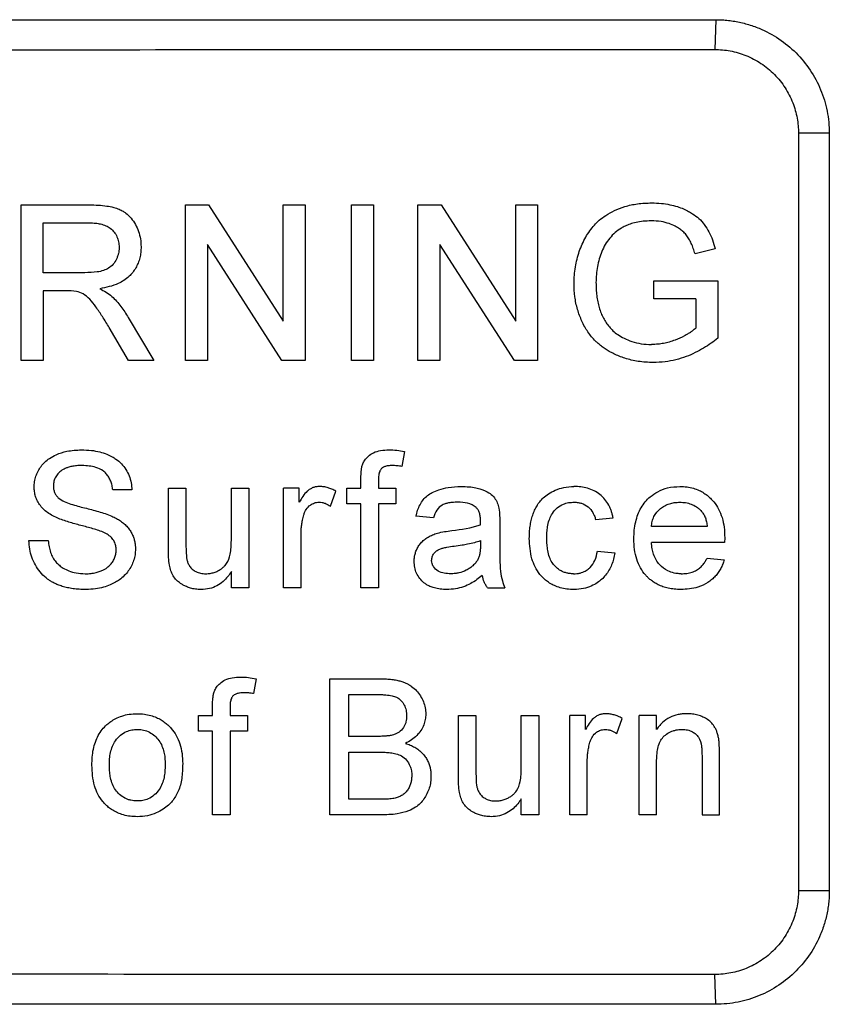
# Model space of a CAD drawing. Header units: millimetres. Extents: x -155 to 1130, y -373 to 1265.
# Tile 145 of 198: x 994 to 1015, y 432 to 458. Entities that reach past the tile are written whole.
import ezdxf

# ---------------------------------------------------------------- set-up
doc = ezdxf.new("R2010")
doc.units = ezdxf.units.MM

msp = doc.modelspace()

# ---------------------------------------------------------------- linework, layer by layer
at = {"color": 7, "linetype": 'Continuous', "lineweight": 25}
for p, q in [((958.163, 457.706), (1012.13, 457.706)), ((1012.13, 457.706), (1012.103, 456.92)), ((1014.315, 454.706), (1014.315, 434.706)), ((1015.128, 454.706), (1014.315, 454.706)), ((1015.128, 454.706), (1015.128, 434.706)), ((993.798, 452.816), (995.581, 452.816)), ((993.798, 448.706), (993.798, 452.816)), ((998.131, 452.816), (998.743, 452.816)), ((998.131, 448.706), (998.131, 452.816)), ((998.743, 452.816), (1000.712, 449.749)), ((1000.712, 449.749), (1000.712, 452.816)), ((1000.712, 452.816), (1001.292, 452.816)), ((1001.292, 452.816), (1001.292, 448.706)), ((1002.516, 448.706), (1002.516, 452.816)), ((1002.516, 452.816), (1003.096, 452.816)), ((1003.096, 452.816), (1003.096, 448.706)), ((1004.268, 448.706), (1004.268, 452.816)), ((1004.268, 452.816), (1004.88, 452.816)), ((1004.88, 452.816), (1006.849, 449.749)), ((1006.849, 449.749), (1006.849, 452.816)), ((1006.849, 452.816), (1007.429, 452.816)), ((1007.429, 452.816), (1007.429, 448.706)), ((994.378, 452.341), (995.602, 452.341)), ((994.378, 451.024), (994.378, 452.341)), ((1000.679, 448.706), (998.71, 451.773)), ((998.71, 451.773), (998.71, 448.706)), ((1006.816, 448.706), (1004.847, 451.773)), ((1004.847, 451.773), (1004.847, 448.706)), ((1012.116, 451.657), (1011.585, 451.524)), ((995.478, 451.024), (994.378, 451.024)), ((1010.497, 450.814), (1012.183, 450.814)), ((1010.497, 450.339), (1010.497, 450.814)), ((1012.183, 450.814), (1012.183, 449.293)), ((994.971, 450.55), (994.378, 450.55)), ((994.378, 450.55), (994.378, 448.706)), ((1011.604, 450.339), (1010.497, 450.339)), ((1011.604, 450.339), (1011.604, 449.561)), ((996.622, 449.841), (997.296, 448.706)), ((996.631, 448.706), (996.119, 449.574)), ((994.378, 448.706), (993.798, 448.706)), ((997.296, 448.706), (996.631, 448.706)), ((998.71, 448.706), (998.131, 448.706)), ((1001.292, 448.706), (1000.679, 448.706)), ((1003.096, 448.706), (1002.516, 448.706)), ((1004.847, 448.706), (1004.268, 448.706)), ((1007.429, 448.706), (1006.816, 448.706)), ((1003.912, 446.303), (1003.847, 445.91)), ((1002.764, 445.334), (1002.764, 445.601)), ((1003.225, 445.556), (1003.225, 445.334)), ((996.719, 445.288), (996.212, 445.288)), ((997.683, 443.714), (997.683, 445.334)), ((997.683, 445.334), (998.144, 445.334)), ((998.144, 445.334), (998.144, 443.905)), ((999.343, 443.954), (999.343, 445.334)), ((999.343, 445.334), (999.804, 445.334)), ((999.804, 445.334), (999.804, 442.706)), ((1000.721, 442.706), (1000.721, 445.334)), ((1001.136, 445.334), (1000.721, 445.334)), ((1001.136, 444.967), (1001.136, 445.334)), ((1001.96, 444.857), (1002.104, 445.257)), ((1002.395, 444.919), (1002.395, 445.334)), ((1002.395, 445.334), (1002.764, 445.334)), ((1003.225, 445.334), (1003.685, 445.334)), ((1003.685, 445.334), (1003.685, 444.919)), ((1002.764, 444.919), (1002.395, 444.919)), ((1002.764, 442.706), (1002.764, 444.919)), ((1003.685, 444.919), (1003.225, 444.919)), ((1003.225, 444.919), (1003.225, 442.706)), ((1004.677, 444.55), (1004.216, 444.596)), ((1006.429, 444.41), (1006.429, 443.847)), ((1008.96, 444.504), (1009.421, 444.55)), ((1001.182, 442.706), (1001.182, 444.102)), ((1011.907, 444.32), (1010.431, 444.32)), ((993.999, 443.951), (994.507, 443.951)), ((1005.922, 443.951), (1005.92, 443.817)), ((1012.365, 443.905), (1010.431, 443.905)), ((1012.368, 444.023), (1012.365, 443.905)), ((1009.007, 443.674), (1009.467, 443.628)), ((1011.901, 443.49), (1012.353, 443.444)), ((999.343, 442.706), (999.343, 443.135)), ((999.804, 442.706), (999.343, 442.706)), ((1001.182, 442.706), (1000.721, 442.706)), ((1003.225, 442.706), (1002.764, 442.706)), ((1006.107, 442.706), (1006.567, 442.706)), ((999.996, 440.303), (999.931, 439.91)), ((1001.94, 440.302), (1003.286, 440.302)), ((1001.94, 436.706), (1001.94, 440.302)), ((1002.447, 439.887), (1003.132, 439.887)), ((1002.447, 438.781), (1002.447, 439.887)), ((998.847, 439.334), (998.847, 439.601)), ((999.308, 439.556), (999.308, 439.334)), ((998.479, 438.919), (998.479, 439.334)), ((998.479, 439.334), (998.847, 439.334)), ((999.308, 439.334), (999.769, 439.334)), ((999.769, 439.334), (999.769, 438.919)), ((1005.339, 437.714), (1005.339, 439.334)), ((1005.339, 439.334), (1005.8, 439.334)), ((1005.8, 439.334), (1005.8, 437.905)), ((1006.998, 437.954), (1006.998, 439.334)), ((1006.998, 439.334), (1007.459, 439.334)), ((1007.459, 439.334), (1007.459, 436.706)), ((1008.692, 439.334), (1008.277, 439.334)), ((1008.277, 436.706), (1008.277, 439.334)), ((1008.692, 438.967), (1008.692, 439.334)), ((1009.516, 438.857), (1009.66, 439.257)), ((1010.109, 436.706), (1010.109, 439.334)), ((1010.57, 439.334), (1010.109, 439.334)), ((1010.57, 438.967), (1010.57, 439.334)), ((998.847, 438.919), (998.479, 438.919)), ((998.847, 436.706), (998.847, 438.919)), ((999.769, 438.919), (999.308, 438.919)), ((999.308, 438.919), (999.308, 436.706)), ((1003.188, 438.781), (1002.447, 438.781)), ((1002.447, 438.366), (1003.239, 438.366)), ((1002.447, 437.121), (1002.447, 438.366)), ((1008.738, 436.706), (1008.738, 438.102)), ((1010.57, 436.706), (1010.57, 438.115)), ((1011.768, 438.275), (1011.768, 436.706)), ((1012.229, 436.706), (1012.229, 438.314)), ((1003.298, 437.121), (1002.447, 437.121)), ((1006.998, 436.706), (1006.998, 437.135)), ((999.308, 436.706), (998.847, 436.706)), ((1003.29, 436.706), (1001.94, 436.706)), ((1007.459, 436.706), (1006.998, 436.706)), ((1008.738, 436.706), (1008.277, 436.706)), ((1010.57, 436.706), (1010.109, 436.706)), ((1011.768, 436.706), (1012.229, 436.706)), ((1015.128, 434.706), (1014.315, 434.706)), ((1012.13, 431.706), (1012.103, 432.492)), ((1012.13, 431.706), (958.163, 431.706))]:
    msp.add_line(p, q, dxfattribs=at)
for points, knots in [([(1012.13, 457.706), (1012.187, 457.705), (1012.299, 457.704), (1012.467, 457.689), (1012.633, 457.666), (1012.797, 457.633), (1012.96, 457.591), (1013.12, 457.54), (1013.408, 457.43), (1013.807, 457.218), (1014.263, 456.842), (1014.639, 456.386), (1014.87, 455.951), (1015.003, 455.582), (1015.074, 455.295), (1015.12, 455.002), (1015.126, 454.805), (1015.128, 454.706)], [0, 0, 0, 0, 0.0360134, 0.0717479, 0.107316, 0.1428317, 0.1784095, 0.2141633, 0.2502053, 0.3749544, 0.4998216, 0.6245153, 0.7493262, 0.8115972, 0.8742244, 0.9372007, 1, 1, 1, 1]), ([(958.135, 456.892), (967.129, 456.892), (985.118, 456.906), (1003.107, 456.92), (1012.103, 456.92)], [0, 0, 0, 0, 0.499959, 1, 1, 1, 1]), ([(1012.103, 456.92), (1012.24, 456.92), (1012.521, 456.894), (1012.865, 456.793), (1013.132, 456.67), (1013.328, 456.554), (1013.512, 456.418), (1013.736, 456.212), (1013.972, 455.918), (1014.174, 455.524), (1014.29, 455.115), (1014.315, 454.84), (1014.315, 454.706)], [0, 0, 0, 0, 0.118429, 0.24295, 0.307275, 0.372579, 0.438535, 0.504795, 0.635086, 0.762509, 0.884738, 1, 1, 1, 1]), ([(995.581, 452.816), (995.666, 452.815), (995.824, 452.813), (996.043, 452.789), (996.227, 452.757), (996.372, 452.707), (996.478, 452.654), (996.588, 452.581), (996.702, 452.467), (996.815, 452.302), (996.897, 452.117), (996.951, 451.916), (996.956, 451.777), (996.959, 451.708)], [0, 0, 0, 0, 0.125543, 0.234356, 0.326181, 0.401424, 0.459556, 0.50084, 0.597319, 0.695088, 0.795047, 0.896697, 1, 1, 1, 1]), ([(1008.39, 450.741), (1008.392, 450.815), (1008.395, 450.96), (1008.422, 451.176), (1008.466, 451.385), (1008.526, 451.587), (1008.602, 451.78), (1008.693, 451.962), (1008.801, 452.131), (1008.921, 452.281), (1009.061, 452.422), (1009.237, 452.551), (1009.463, 452.677), (1009.743, 452.782), (1010.074, 452.856), (1010.313, 452.864), (1010.44, 452.868)], [0, 0, 0, 0, 0.065976, 0.130934, 0.194959, 0.258058, 0.320121, 0.381089, 0.44106, 0.500211, 0.553379, 0.618988, 0.696175, 0.785262, 0.886607, 1, 1, 1, 1]), ([(1010.44, 452.868), (1010.525, 452.866), (1010.686, 452.862), (1010.913, 452.827), (1011.109, 452.776), (1011.274, 452.715), (1011.408, 452.651), (1011.546, 452.569), (1011.692, 452.458), (1011.836, 452.295), (1011.955, 452.103), (1012.05, 451.888), (1012.094, 451.735), (1012.116, 451.657)], [0, 0, 0, 0, 0.113039, 0.214291, 0.303813, 0.381495, 0.447307, 0.501367, 0.593687, 0.689438, 0.789263, 0.892782, 1, 1, 1, 1]), ([(995.602, 452.341), (995.655, 452.34), (995.75, 452.337), (995.895, 452.315), (996.028, 452.273), (996.153, 452.202), (996.254, 452.102), (996.328, 451.977), (996.373, 451.839), (996.378, 451.743), (996.38, 451.695)], [0, 0, 0, 0, 0.136324, 0.249158, 0.382759, 0.499765, 0.62353, 0.749951, 0.875125, 1, 1, 1, 1]), ([(1010.429, 452.394), (1010.357, 452.392), (1010.222, 452.388), (1010.033, 452.359), (1009.875, 452.313), (1009.747, 452.259), (1009.612, 452.188), (1009.469, 452.088), (1009.329, 451.939), (1009.208, 451.771), (1009.151, 451.645), (1009.123, 451.582)], [0, 0, 0, 0, 0.131447, 0.247311, 0.347405, 0.432029, 0.501272, 0.624359, 0.748461, 0.873819, 1, 1, 1, 1]), ([(1011.585, 451.524), (1011.57, 451.572), (1011.541, 451.665), (1011.489, 451.798), (1011.424, 451.918), (1011.353, 452.025), (1011.269, 452.113), (1011.172, 452.188), (1011.049, 452.26), (1010.886, 452.329), (1010.674, 452.385), (1010.515, 452.391), (1010.429, 452.394)], [0, 0, 0, 0, 0.0951259, 0.185394, 0.2715131, 0.3531618, 0.4293094, 0.5008325, 0.5864575, 0.6984769, 0.8362378, 1, 1, 1, 1]), ([(996.38, 451.695), (996.378, 451.666), (996.376, 451.612), (996.363, 451.533), (996.341, 451.458), (996.3, 451.358), (996.228, 451.244), (996.108, 451.141), (995.961, 451.076), (995.751, 451.031), (995.585, 451.027), (995.478, 451.024)], [0, 0, 0, 0, 0.069222, 0.124698, 0.187471, 0.249959, 0.37735, 0.499437, 0.614301, 0.749528, 1, 1, 1, 1]), ([(996.959, 451.708), (996.958, 451.658), (996.955, 451.561), (996.928, 451.416), (996.884, 451.279), (996.821, 451.15), (996.741, 451.032), (996.6, 450.877), (996.317, 450.691), (996.036, 450.636), (995.869, 450.603)], [0, 0, 0, 0, 0.085951, 0.171102, 0.255363, 0.338598, 0.421048, 0.503302, 0.704897, 1, 1, 1, 1]), ([(1009.123, 451.582), (1009.099, 451.518), (1009.051, 451.388), (1009.004, 451.185), (1008.975, 450.975), (1008.971, 450.834), (1008.969, 450.763)], [0, 0, 0, 0, 0.245151, 0.493538, 0.745146, 1, 1, 1, 1]), ([(995.869, 450.603), (995.926, 450.574), (995.982, 450.546), (996.09, 450.48), (996.14, 450.441), (996.189, 450.4)], [0, 0, 0, 0, 0.5, 0.5, 1, 1, 1, 1]), ([(1010.485, 448.654), (1010.416, 448.655), (1010.281, 448.658), (1010.087, 448.681), (1009.905, 448.717), (1009.737, 448.763), (1009.584, 448.818), (1009.445, 448.879), (1009.321, 448.945), (1009.211, 449.013), (1009.115, 449.083), (1009.032, 449.151), (1008.906, 449.269), (1008.747, 449.458), (1008.589, 449.743), (1008.474, 450.057), (1008.402, 450.393), (1008.394, 450.624), (1008.39, 450.741)], [0, 0, 0, 0, 0.062197, 0.12094, 0.176332, 0.228547, 0.277445, 0.322967, 0.365111, 0.403908, 0.439403, 0.471601, 0.500481, 0.595036, 0.69224, 0.792139, 0.894736, 1, 1, 1, 1]), ([(1008.969, 450.763), (1008.97, 450.704), (1008.971, 450.59), (1008.988, 450.421), (1009.014, 450.259), (1009.052, 450.105), (1009.102, 449.96), (1009.163, 449.826), (1009.236, 449.703), (1009.32, 449.592), (1009.421, 449.485), (1009.551, 449.382), (1009.719, 449.285), (1009.925, 449.202), (1010.168, 449.14), (1010.344, 449.132), (1010.436, 449.128)], [0, 0, 0, 0, 0.07011, 0.138063, 0.203834, 0.267446, 0.32881, 0.387988, 0.445234, 0.500331, 0.555562, 0.621792, 0.699404, 0.788588, 0.888742, 1, 1, 1, 1]), ([(996.119, 449.574), (996.06, 449.672), (995.948, 449.857), (995.78, 450.111), (995.62, 450.322), (995.444, 450.468), (995.315, 450.512), (995.257, 450.531)], [0, 0, 0, 0, 0.261175, 0.491779, 0.692051, 0.860912, 1, 1, 1, 1]), ([(996.189, 450.4), (996.231, 450.359), (996.273, 450.317), (996.352, 450.23), (996.39, 450.184), (996.497, 450.042), (996.56, 449.942), (996.622, 449.841)], [0, 0, 0, 0, 0.25, 0.25, 0.5, 0.5, 1, 1, 1, 1]), ([(1011.604, 449.561), (1011.578, 449.539), (1011.531, 449.5), (1011.46, 449.448), (1011.385, 449.402), (1011.253, 449.329), (1011.092, 449.255), (1010.906, 449.193), (1010.758, 449.156), (1010.602, 449.135), (1010.495, 449.13), (1010.436, 449.128)], [0, 0, 0, 0, 0.080002, 0.143217, 0.209724, 0.285681, 0.500118, 0.627042, 0.748711, 0.860409, 1, 1, 1, 1]), ([(1012.183, 449.293), (1012.125, 449.249), (1012.004, 449.157), (1011.807, 449.028), (1011.587, 448.909), (1011.344, 448.804), (1011.077, 448.722), (1010.788, 448.663), (1010.588, 448.657), (1010.485, 448.654)], [0, 0, 0, 0, 0.119117, 0.246153, 0.381134, 0.523979, 0.674694, 0.833401, 1, 1, 1, 1]), ([(994.138, 445.363), (994.14, 445.411), (994.144, 445.508), (994.18, 445.651), (994.237, 445.787), (994.317, 445.915), (994.417, 446.029), (994.55, 446.137), (994.745, 446.238), (995.029, 446.329), (995.257, 446.341), (995.386, 446.348)], [0, 0, 0, 0, 0.080859, 0.162851, 0.245924, 0.329975, 0.415008, 0.501158, 0.617222, 0.783466, 1, 1, 1, 1]), ([(995.386, 446.348), (995.474, 446.345), (995.637, 446.341), (995.861, 446.299), (996.043, 446.239), (996.185, 446.175), (996.317, 446.093), (996.444, 445.983), (996.562, 445.832), (996.648, 445.661), (996.705, 445.478), (996.714, 445.351), (996.719, 445.288)], [0, 0, 0, 0, 0.1378285, 0.2568816, 0.3570307, 0.4384103, 0.5010063, 0.6010648, 0.7009289, 0.800745, 0.9004878, 1, 1, 1, 1]), ([(1002.813, 445.977), (1002.829, 446.011), (1002.865, 446.088), (1002.963, 446.191), (1003.103, 446.284), (1003.292, 446.341), (1003.43, 446.346), (1003.504, 446.348)], [0, 0, 0, 0, 0.135405, 0.303372, 0.503238, 0.734962, 1, 1, 1, 1]), ([(1003.504, 446.348), (1003.573, 446.347), (1003.641, 446.343), (1003.777, 446.328), (1003.845, 446.316), (1003.912, 446.303)], [0, 0, 0, 0, 0.5, 0.5, 1, 1, 1, 1]), ([(995.406, 445.933), (995.356, 445.932), (995.264, 445.931), (995.138, 445.913), (995.036, 445.887), (994.959, 445.858), (994.875, 445.815), (994.785, 445.747), (994.704, 445.639), (994.652, 445.52), (994.647, 445.437), (994.645, 445.396)], [0, 0, 0, 0, 0.142866, 0.264818, 0.365375, 0.443651, 0.500071, 0.634592, 0.76381, 0.884561, 1, 1, 1, 1]), ([(996.212, 445.288), (996.207, 445.328), (996.197, 445.409), (996.16, 445.523), (996.11, 445.628), (996.042, 445.718), (995.933, 445.816), (995.722, 445.917), (995.528, 445.927), (995.406, 445.933)], [0, 0, 0, 0, 0.106293, 0.209819, 0.309953, 0.40699, 0.500972, 0.68727, 1, 1, 1, 1]), ([(1002.764, 445.601), (1002.764, 445.665), (1002.766, 445.728), (1002.776, 445.823), (1002.78, 445.854), (1002.792, 445.917), (1002.802, 445.947), (1002.813, 445.977)], [0, 0, 0, 0, 0.5, 0.5, 0.75, 0.75, 1, 1, 1, 1]), ([(1003.589, 445.933), (1003.552, 445.932), (1003.485, 445.93), (1003.398, 445.909), (1003.338, 445.881), (1003.29, 445.84), (1003.252, 445.773), (1003.227, 445.672), (1003.225, 445.597), (1003.225, 445.556)], [0, 0, 0, 0, 0.181172, 0.325675, 0.432497, 0.500889, 0.634724, 0.800777, 1, 1, 1, 1]), ([(1003.847, 445.91), (1003.804, 445.917), (1003.761, 445.923), (1003.675, 445.931), (1003.632, 445.932), (1003.589, 445.933)], [0, 0, 0, 0, 0.5, 0.5, 1, 1, 1, 1]), ([(994.645, 445.396), (994.646, 445.367), (994.648, 445.309), (994.673, 445.224), (994.713, 445.144), (994.754, 445.101), (994.774, 445.079)], [0, 0, 0, 0, 0.248412, 0.497737, 0.748343, 1, 1, 1, 1]), ([(994.669, 444.586), (994.62, 444.612), (994.526, 444.663), (994.401, 444.76), (994.299, 444.869), (994.221, 444.99), (994.172, 445.116), (994.142, 445.241), (994.139, 445.323), (994.138, 445.363)], [0, 0, 0, 0, 0.165185, 0.323088, 0.473006, 0.615344, 0.751493, 0.87941, 1, 1, 1, 1]), ([(1001.673, 445.38), (1001.641, 445.378), (1001.582, 445.374), (1001.495, 445.351), (1001.417, 445.311), (1001.322, 445.239), (1001.227, 445.121), (1001.167, 445.018), (1001.136, 444.967)], [0, 0, 0, 0, 0.134203, 0.24952, 0.371843, 0.499623, 0.749277, 1, 1, 1, 1]), ([(1002.104, 445.257), (1002.067, 445.276), (1002, 445.31), (1001.893, 445.349), (1001.786, 445.375), (1001.711, 445.378), (1001.673, 445.38)], [0, 0, 0, 0, 0.273707, 0.501196, 0.750604, 1, 1, 1, 1]), ([(1004.216, 444.596), (1004.23, 444.649), (1004.255, 444.753), (1004.319, 444.9), (1004.406, 445.032), (1004.516, 445.142), (1004.655, 445.23), (1004.839, 445.306), (1005.093, 445.369), (1005.294, 445.376), (1005.407, 445.38)], [0, 0, 0, 0, 0.103582, 0.205559, 0.30546, 0.403772, 0.500843, 0.617223, 0.783464, 1, 1, 1, 1]), ([(1005.407, 445.38), (1005.479, 445.378), (1005.61, 445.376), (1005.786, 445.351), (1005.92, 445.316), (1006.047, 445.268), (1006.173, 445.199), (1006.292, 445.087), (1006.369, 444.95), (1006.394, 444.852), (1006.407, 444.804)], [0, 0, 0, 0, 0.171001, 0.311295, 0.420857, 0.499936, 0.632508, 0.759116, 0.881764, 1, 1, 1, 1]), ([(1007.209, 444.01), (1007.21, 444.065), (1007.212, 444.172), (1007.229, 444.33), (1007.257, 444.48), (1007.296, 444.621), (1007.347, 444.752), (1007.409, 444.872), (1007.484, 444.983), (1007.582, 445.092), (1007.719, 445.197), (1007.901, 445.291), (1008.128, 445.366), (1008.298, 445.375), (1008.388, 445.38)], [0, 0, 0, 0, 0.080335, 0.157706, 0.232032, 0.303568, 0.372347, 0.438021, 0.500565, 0.568351, 0.65255, 0.752155, 0.868173, 1, 1, 1, 1]), ([(1009.421, 444.55), (1009.414, 444.583), (1009.402, 444.642), (1009.376, 444.729), (1009.344, 444.81), (1009.293, 444.919), (1009.208, 445.045), (1009.076, 445.172), (1008.922, 445.272), (1008.75, 445.337), (1008.57, 445.374), (1008.449, 445.378), (1008.388, 445.38)], [0, 0, 0, 0, 0.0691, 0.124523, 0.187023, 0.248206, 0.372504, 0.498571, 0.622772, 0.749355, 0.874598, 1, 1, 1, 1]), ([(1009.97, 443.998), (1009.972, 444.074), (1009.975, 444.224), (1010.012, 444.441), (1010.07, 444.641), (1010.156, 444.819), (1010.266, 444.977), (1010.41, 445.123), (1010.606, 445.257), (1010.872, 445.362), (1011.075, 445.374), (1011.185, 445.38)], [0, 0, 0, 0, 0.110771, 0.216259, 0.316376, 0.411289, 0.500851, 0.592825, 0.706661, 0.842284, 1, 1, 1, 1]), ([(1011.185, 445.38), (1011.247, 445.378), (1011.368, 445.374), (1011.539, 445.337), (1011.689, 445.282), (1011.817, 445.212), (1011.924, 445.134), (1012.01, 445.054), (1012.11, 444.943), (1012.216, 444.783), (1012.304, 444.554), (1012.36, 444.297), (1012.365, 444.116), (1012.367, 444.023)], [0, 0, 0, 0, 0.092481, 0.178065, 0.256717, 0.328398, 0.39321, 0.451214, 0.502298, 0.613388, 0.733397, 0.862253, 1, 1, 1, 1]), ([(994.774, 445.079), (994.869, 444.998), (994.99, 444.954), (995.228, 444.876), (995.349, 444.845), (995.592, 444.785), (995.713, 444.753), (995.954, 444.684), (996.072, 444.644), (996.188, 444.596)], [0, 0, 0, 0, 0.25, 0.25, 0.5, 0.5, 0.75, 0.75, 1, 1, 1, 1]), ([(1001.254, 444.629), (1001.264, 444.656), (1001.281, 444.706), (1001.331, 444.801), (1001.414, 444.888), (1001.514, 444.942), (1001.593, 444.96), (1001.633, 444.963), (1001.655, 444.965)], [0, 0, 0, 0, 0.157075, 0.28404, 0.56951, 0.783653, 0.882278, 1, 1, 1, 1]), ([(1001.655, 444.965), (1001.682, 444.964), (1001.737, 444.961), (1001.814, 444.938), (1001.888, 444.903), (1001.935, 444.873), (1001.96, 444.857)], [0, 0, 0, 0, 0.25107, 0.500165, 0.721674, 1, 1, 1, 1]), ([(1005.324, 444.965), (1005.273, 444.964), (1005.181, 444.962), (1005.06, 444.943), (1004.973, 444.918), (1004.869, 444.871), (1004.749, 444.755), (1004.702, 444.621), (1004.677, 444.55)], [0, 0, 0, 0, 0.18321, 0.32774, 0.434358, 0.501492, 0.734645, 1, 1, 1, 1]), ([(1005.803, 444.826), (1005.737, 444.879), (1005.659, 444.917), (1005.494, 444.958), (1005.409, 444.964), (1005.324, 444.965)], [0, 0, 0, 0, 0.5, 0.5, 1, 1, 1, 1]), ([(1007.67, 444.022), (1007.671, 444.084), (1007.674, 444.196), (1007.696, 444.366), (1007.739, 444.523), (1007.817, 444.683), (1007.938, 444.82), (1008.091, 444.912), (1008.246, 444.959), (1008.342, 444.963), (1008.391, 444.965)], [0, 0, 0, 0, 0.137661, 0.249181, 0.383049, 0.499499, 0.642602, 0.784991, 0.892496, 1, 1, 1, 1]), ([(1008.391, 444.965), (1008.427, 444.963), (1008.493, 444.959), (1008.623, 444.932), (1008.769, 444.851), (1008.874, 444.724), (1008.93, 444.603), (1008.949, 444.54), (1008.96, 444.504)], [0, 0, 0, 0, 0.137856, 0.249415, 0.499318, 0.749555, 0.858241, 1, 1, 1, 1]), ([(1010.431, 444.32), (1010.437, 444.365), (1010.447, 444.456), (1010.511, 444.628), (1010.631, 444.773), (1010.782, 444.875), (1010.906, 444.928), (1011.042, 444.958), (1011.133, 444.963), (1011.183, 444.965)], [0, 0, 0, 0, 0.124876, 0.250055, 0.498467, 0.622377, 0.7489, 0.86507, 1, 1, 1, 1]), ([(1011.183, 444.965), (1011.234, 444.963), (1011.336, 444.959), (1011.485, 444.918), (1011.598, 444.862), (1011.68, 444.799), (1011.717, 444.764), (1011.737, 444.745)], [0, 0, 0, 0, 0.25091, 0.500079, 0.749816, 0.860894, 1, 1, 1, 1]), ([(1001.182, 444.102), (1001.184, 444.15), (1001.186, 444.239), (1001.198, 444.369), (1001.22, 444.497), (1001.242, 444.583), (1001.254, 444.629)], [0, 0, 0, 0, 0.271542, 0.5004, 0.732871, 1, 1, 1, 1]), ([(1005.922, 444.473), (1005.921, 444.51), (1005.919, 444.58), (1005.898, 444.679), (1005.862, 444.764), (1005.822, 444.806), (1005.803, 444.826)], [0, 0, 0, 0, 0.287218, 0.550052, 0.787318, 1, 1, 1, 1]), ([(1011.737, 444.745), (1011.751, 444.729), (1011.777, 444.7), (1011.809, 444.653), (1011.835, 444.603), (1011.863, 444.535), (1011.889, 444.44), (1011.9, 444.362), (1011.907, 444.32)], [0, 0, 0, 0, 0.133767, 0.24869, 0.367173, 0.497543, 0.721846, 1, 1, 1, 1]), ([(995.921, 444.188), (995.82, 444.229), (995.714, 444.259), (995.502, 444.317), (995.396, 444.345), (995.184, 444.401), (995.078, 444.431), (994.87, 444.499), (994.767, 444.538), (994.669, 444.586)], [0, 0, 0, 0, 0.25, 0.25, 0.5, 0.5, 0.75, 0.75, 1, 1, 1, 1]), ([(996.188, 444.596), (996.228, 444.577), (996.307, 444.54), (996.417, 444.471), (996.516, 444.395), (996.602, 444.31), (996.673, 444.218), (996.728, 444.12), (996.768, 444.02), (996.795, 443.92), (996.81, 443.823), (996.811, 443.758), (996.811, 443.727)], [0, 0, 0, 0, 0.117277, 0.230745, 0.340362, 0.446114, 0.547899, 0.645927, 0.740222, 0.830695, 0.917271, 1, 1, 1, 1]), ([(996.304, 443.702), (996.302, 443.739), (996.298, 443.815), (996.257, 443.931), (996.177, 444.038), (996.06, 444.126), (995.969, 444.167), (995.921, 444.188)], [0, 0, 0, 0, 0.164434, 0.346618, 0.546474, 0.76412, 1, 1, 1, 1]), ([(1004.17, 443.403), (1004.171, 443.434), (1004.173, 443.499), (1004.191, 443.597), (1004.225, 443.697), (1004.276, 443.796), (1004.344, 443.89), (1004.43, 443.976), (1004.535, 444.046), (1004.653, 444.106), (1004.738, 444.134), (1004.781, 444.148)], [0, 0, 0, 0, 0.090725, 0.186532, 0.287503, 0.393419, 0.504561, 0.620726, 0.74199, 0.868505, 1, 1, 1, 1]), ([(1004.781, 444.148), (1004.843, 444.164), (1004.906, 444.178), (1005.033, 444.198), (1005.096, 444.206), (1005.16, 444.214)], [0, 0, 0, 0, 0.5, 0.5, 1, 1, 1, 1]), ([(995.506, 442.66), (995.446, 442.661), (995.332, 442.663), (995.167, 442.679), (995.018, 442.705), (994.884, 442.74), (994.767, 442.781), (994.666, 442.827), (994.58, 442.874), (994.51, 442.92), (994.411, 442.997), (994.289, 443.119), (994.163, 443.304), (994.071, 443.509), (994.013, 443.727), (994.004, 443.876), (993.999, 443.951)], [0, 0, 0, 0, 0.07981, 0.15364, 0.221417, 0.283029, 0.338547, 0.388115, 0.431836, 0.469454, 0.500881, 0.600142, 0.699738, 0.799744, 0.899822, 1, 1, 1, 1]), ([(994.507, 443.951), (994.513, 443.897), (994.526, 443.791), (994.568, 443.641), (994.625, 443.504), (994.704, 443.389), (994.799, 443.297), (994.915, 443.216), (995.063, 443.143), (995.257, 443.085), (995.404, 443.079), (995.483, 443.075)], [0, 0, 0, 0, 0.11141, 0.217235, 0.318219, 0.412762, 0.501702, 0.588336, 0.700535, 0.837647, 1, 1, 1, 1]), ([(998.144, 443.905), (998.145, 443.828), (998.145, 443.751), (998.151, 443.597), (998.155, 443.519), (998.171, 443.444)], [0, 0, 0, 0, 0.5, 0.5, 1, 1, 1, 1]), ([(998.668, 443.075), (998.708, 443.077), (998.784, 443.08), (998.891, 443.108), (998.983, 443.147), (999.062, 443.193), (999.126, 443.243), (999.177, 443.293), (999.258, 443.397), (999.336, 443.622), (999.34, 443.831), (999.343, 443.954)], [0, 0, 0, 0, 0.094444, 0.181306, 0.260932, 0.332879, 0.396927, 0.453224, 0.502033, 0.709764, 1, 1, 1, 1]), ([(1005.228, 443.808), (1005.297, 443.817), (1005.414, 443.833), (1005.594, 443.863), (1005.758, 443.898), (1005.871, 443.934), (1005.922, 443.951)], [0, 0, 0, 0, 0.290844, 0.500224, 0.771454, 1, 1, 1, 1]), ([(1006.429, 443.847), (1006.43, 443.718), (1006.432, 443.482), (1006.44, 443.16), (1006.482, 442.904), (1006.542, 442.766), (1006.567, 442.706)], [0, 0, 0, 0, 0.333479, 0.611318, 0.833117, 1, 1, 1, 1]), ([(1008.389, 442.66), (1008.325, 442.662), (1008.202, 442.666), (1008.029, 442.701), (1007.877, 442.757), (1007.749, 442.826), (1007.643, 442.902), (1007.558, 442.98), (1007.407, 443.149), (1007.237, 443.491), (1007.219, 443.828), (1007.209, 444.01)], [0, 0, 0, 0, 0.094497, 0.181459, 0.260923, 0.332781, 0.397041, 0.453793, 0.503087, 0.73261, 1, 1, 1, 1]), ([(1008.373, 443.075), (1008.338, 443.077), (1008.275, 443.079), (1008.18, 443.097), (1008.093, 443.127), (1007.994, 443.179), (1007.894, 443.259), (1007.802, 443.377), (1007.734, 443.522), (1007.695, 443.681), (1007.674, 443.851), (1007.671, 443.962), (1007.67, 444.022)], [0, 0, 0, 0, 0.077641, 0.142438, 0.214315, 0.285486, 0.392228, 0.500039, 0.61679, 0.750067, 0.865197, 1, 1, 1, 1]), ([(1011.209, 442.66), (1011.152, 442.662), (1011.04, 442.665), (1010.881, 442.691), (1010.738, 442.73), (1010.613, 442.782), (1010.506, 442.843), (1010.416, 442.908), (1010.342, 442.972), (1010.246, 443.072), (1010.135, 443.228), (1010.038, 443.46), (1009.978, 443.72), (1009.973, 443.903), (1009.97, 443.998)], [0, 0, 0, 0, 0.083804, 0.161592, 0.233331, 0.298923, 0.35848, 0.411995, 0.459444, 0.500816, 0.613769, 0.73461, 0.863318, 1, 1, 1, 1]), ([(1011.216, 443.075), (1011.183, 443.076), (1011.123, 443.079), (1011.003, 443.097), (1010.832, 443.156), (1010.665, 443.28), (1010.55, 443.442), (1010.487, 443.584), (1010.448, 443.741), (1010.437, 443.847), (1010.431, 443.905)], [0, 0, 0, 0, 0.078305, 0.142639, 0.285765, 0.499179, 0.620647, 0.749076, 0.862751, 1, 1, 1, 1]), ([(995.483, 443.075), (995.535, 443.076), (995.633, 443.078), (995.766, 443.104), (995.877, 443.138), (995.964, 443.176), (996.049, 443.225), (996.131, 443.291), (996.208, 443.382), (996.262, 443.485), (996.298, 443.592), (996.302, 443.666), (996.304, 443.702)], [0, 0, 0, 0, 0.13517, 0.252869, 0.352871, 0.435446, 0.500722, 0.606227, 0.708556, 0.808754, 0.905897, 1, 1, 1, 1]), ([(996.811, 443.727), (996.809, 443.677), (996.805, 443.576), (996.767, 443.426), (996.707, 443.282), (996.625, 443.145), (996.519, 443.022), (996.404, 442.924), (996.279, 442.844), (996.139, 442.775), (995.961, 442.714), (995.746, 442.668), (995.589, 442.663), (995.506, 442.66)], [0, 0, 0, 0, 0.07975, 0.161091, 0.243916, 0.328248, 0.414422, 0.501857, 0.567716, 0.65053, 0.750459, 0.866941, 1, 1, 1, 1]), ([(997.709, 443.3), (997.698, 443.369), (997.69, 443.437), (997.684, 443.576), (997.683, 443.645), (997.683, 443.714)], [0, 0, 0, 0, 0.5, 0.5, 1, 1, 1, 1]), ([(1004.631, 443.429), (1004.632, 443.446), (1004.634, 443.479), (1004.645, 443.526), (1004.664, 443.569), (1004.699, 443.624), (1004.758, 443.683), (1004.841, 443.728), (1004.936, 443.757), (1005.063, 443.785), (1005.164, 443.799), (1005.228, 443.808)], [0, 0, 0, 0, 0.067802, 0.124599, 0.184248, 0.249781, 0.370974, 0.499615, 0.60973, 0.749796, 1, 1, 1, 1]), ([(1005.92, 443.817), (1005.919, 443.782), (1005.917, 443.72), (1005.909, 443.64), (1005.899, 443.582), (1005.884, 443.522), (1005.865, 443.481), (1005.852, 443.452)], [0, 0, 0, 0, 0.27857, 0.501285, 0.637382, 0.750722, 1, 1, 1, 1]), ([(1008.373, 443.075), (1008.403, 443.076), (1008.462, 443.077), (1008.545, 443.093), (1008.619, 443.116), (1008.682, 443.145), (1008.735, 443.176), (1008.778, 443.209), (1008.859, 443.281), (1008.958, 443.433), (1008.99, 443.591), (1009.007, 443.674)], [0, 0, 0, 0, 0.095413, 0.1829966, 0.2626166, 0.3344292, 0.3984873, 0.4546709, 0.5029489, 0.7354585, 1, 1, 1, 1]), ([(1009.467, 443.628), (1009.458, 443.573), (1009.438, 443.465), (1009.385, 443.31), (1009.315, 443.166), (1009.226, 443.037), (1009.122, 442.927), (1008.996, 442.828), (1008.838, 442.74), (1008.629, 442.673), (1008.473, 442.665), (1008.389, 442.66)], [0, 0, 0, 0, 0.104886, 0.207453, 0.307577, 0.405331, 0.500899, 0.592127, 0.705624, 0.841516, 1, 1, 1, 1]), ([(998.544, 442.66), (998.494, 442.662), (998.4, 442.665), (998.27, 442.694), (998.161, 442.732), (998.072, 442.774), (997.982, 442.829), (997.888, 442.905), (997.804, 443.021), (997.742, 443.155), (997.72, 443.252), (997.709, 443.3)], [0, 0, 0, 0, 0.130065, 0.244932, 0.345046, 0.430253, 0.500071, 0.619144, 0.742364, 0.8696, 1, 1, 1, 1]), ([(998.171, 443.444), (998.178, 443.416), (998.195, 443.358), (998.241, 443.273), (998.311, 443.191), (998.41, 443.126), (998.532, 443.082), (998.621, 443.077), (998.668, 443.075)], [0, 0, 0, 0, 0.1269235, 0.2697556, 0.4289204, 0.6028678, 0.7934529, 1, 1, 1, 1]), ([(1005.03, 442.66), (1004.972, 442.661), (1004.862, 442.664), (1004.712, 442.696), (1004.59, 442.736), (1004.498, 442.786), (1004.405, 442.853), (1004.311, 442.95), (1004.227, 443.088), (1004.178, 443.242), (1004.173, 443.349), (1004.17, 443.403)], [0, 0, 0, 0, 0.137387, 0.256415, 0.356581, 0.437837, 0.500581, 0.625404, 0.75016, 0.874948, 1, 1, 1, 1]), ([(1005.136, 443.075), (1005.078, 443.077), (1004.964, 443.081), (1004.798, 443.136), (1004.687, 443.236), (1004.637, 443.342), (1004.633, 443.4), (1004.631, 443.429)], [0, 0, 0, 0, 0.249221, 0.499051, 0.748326, 0.873948, 1, 1, 1, 1]), ([(1005.852, 443.452), (1005.833, 443.422), (1005.796, 443.363), (1005.723, 443.288), (1005.639, 443.223), (1005.517, 443.15), (1005.385, 443.102), (1005.245, 443.079), (1005.175, 443.077), (1005.136, 443.075)], [0, 0, 0, 0, 0.124815, 0.248983, 0.36761, 0.499794, 0.749637, 0.861895, 1, 1, 1, 1]), ([(1012.353, 443.444), (1012.341, 443.405), (1012.316, 443.326), (1012.263, 443.214), (1012.198, 443.107), (1012.119, 443.008), (1012.029, 442.92), (1011.882, 442.811), (1011.613, 442.685), (1011.362, 442.669), (1011.209, 442.66)], [0, 0, 0, 0, 0.0821883, 0.1649338, 0.2481548, 0.3319502, 0.4162597, 0.5010677, 0.6970042, 1, 1, 1, 1]), ([(1011.216, 443.075), (1011.267, 443.077), (1011.365, 443.081), (1011.503, 443.113), (1011.624, 443.166), (1011.724, 443.236), (1011.801, 443.319), (1011.858, 443.404), (1011.888, 443.462), (1011.901, 443.49)], [0, 0, 0, 0, 0.1775048, 0.3436985, 0.4974508, 0.6394082, 0.7710418, 0.8914222, 1, 1, 1, 1]), ([(999.343, 443.135), (999.312, 443.09), (999.249, 442.994), (999.123, 442.863), (998.963, 442.751), (998.765, 442.672), (998.619, 442.664), (998.544, 442.66)], [0, 0, 0, 0, 0.169189, 0.353856, 0.553508, 0.768949, 1, 1, 1, 1]), ([(1005.968, 443.029), (1005.921, 442.992), (1005.823, 442.915), (1005.66, 442.811), (1005.471, 442.727), (1005.259, 442.669), (1005.108, 442.663), (1005.03, 442.66)], [0, 0, 0, 0, 0.174797, 0.362221, 0.561951, 0.774724, 1, 1, 1, 1]), ([(1006.107, 442.706), (1006.089, 442.73), (1006.072, 442.754), (1006.042, 442.805), (1006.029, 442.832), (1005.994, 442.913), (1005.98, 442.971), (1005.968, 443.029)], [0, 0, 0, 0, 0.25, 0.25, 0.5, 0.5, 1, 1, 1, 1]), ([(998.896, 439.977), (998.913, 440.011), (998.949, 440.088), (999.047, 440.191), (999.187, 440.284), (999.376, 440.341), (999.514, 440.346), (999.588, 440.348)], [0, 0, 0, 0, 0.135405, 0.303372, 0.503238, 0.734962, 1, 1, 1, 1]), ([(999.588, 440.348), (999.657, 440.347), (999.725, 440.343), (999.861, 440.328), (999.929, 440.316), (999.996, 440.303)], [0, 0, 0, 0, 0.5, 0.5, 1, 1, 1, 1]), ([(1003.286, 440.302), (1003.338, 440.301), (1003.437, 440.3), (1003.578, 440.287), (1003.704, 440.267), (1003.814, 440.24), (1003.909, 440.208), (1003.987, 440.172), (1004.05, 440.136), (1004.135, 440.08), (1004.237, 439.991), (1004.34, 439.851), (1004.415, 439.698), (1004.467, 439.537), (1004.473, 439.425), (1004.475, 439.37)], [0, 0, 0, 0, 0.091197, 0.174168, 0.249005, 0.315784, 0.374335, 0.424772, 0.467117, 0.501306, 0.603433, 0.704233, 0.804335, 0.90286, 1, 1, 1, 1]), ([(998.847, 439.601), (998.848, 439.665), (998.849, 439.728), (998.86, 439.823), (998.864, 439.854), (998.876, 439.917), (998.886, 439.947), (998.896, 439.977)], [0, 0, 0, 0, 0.5, 0.5, 0.75, 0.75, 1, 1, 1, 1]), ([(999.673, 439.933), (999.636, 439.932), (999.569, 439.93), (999.482, 439.909), (999.422, 439.881), (999.374, 439.84), (999.336, 439.773), (999.311, 439.672), (999.309, 439.597), (999.308, 439.556)], [0, 0, 0, 0, 0.181172, 0.325675, 0.432497, 0.500889, 0.634724, 0.800777, 1, 1, 1, 1]), ([(999.931, 439.91), (999.888, 439.917), (999.845, 439.923), (999.759, 439.931), (999.716, 439.932), (999.673, 439.933)], [0, 0, 0, 0, 0.5, 0.5, 1, 1, 1, 1]), ([(1003.132, 439.887), (1003.188, 439.886), (1003.285, 439.886), (1003.438, 439.878), (1003.575, 439.859), (1003.715, 439.819), (1003.829, 439.736), (1003.912, 439.613), (1003.961, 439.472), (1003.966, 439.374), (1003.968, 439.325)], [0, 0, 0, 0, 0.145553, 0.249751, 0.393563, 0.499804, 0.620438, 0.749676, 0.874537, 1, 1, 1, 1]), ([(996.056, 439.091), (996.09, 439.119), (996.164, 439.18), (996.297, 439.258), (996.459, 439.325), (996.65, 439.373), (996.788, 439.377), (996.861, 439.38)], [0, 0, 0, 0, 0.151294, 0.326927, 0.526986, 0.751357, 1, 1, 1, 1]), ([(996.861, 439.38), (996.923, 439.378), (997.043, 439.374), (997.212, 439.339), (997.362, 439.286), (997.49, 439.22), (997.597, 439.146), (997.684, 439.07), (997.787, 438.963), (997.897, 438.804), (997.992, 438.579), (998.05, 438.326), (998.055, 438.148), (998.058, 438.057)], [0, 0, 0, 0, 0.092816, 0.178559, 0.25714, 0.328623, 0.393196, 0.450396, 0.500641, 0.614788, 0.73557, 0.864098, 1, 1, 1, 1]), ([(1003.968, 439.325), (1003.966, 439.27), (1003.963, 439.188), (1003.926, 439.084), (1003.874, 438.987), (1003.797, 438.908), (1003.701, 438.853), (1003.649, 438.834), (1003.62, 438.823)], [0, 0, 0, 0, 0.24802, 0.369981, 0.498772, 0.748483, 0.8601, 1, 1, 1, 1]), ([(1004.475, 439.37), (1004.473, 439.322), (1004.468, 439.224), (1004.423, 439.077), (1004.35, 438.932), (1004.242, 438.798), (1004.102, 438.682), (1003.992, 438.625), (1003.936, 438.596)], [0, 0, 0, 0, 0.142888, 0.295395, 0.457361, 0.628578, 0.809529, 1, 1, 1, 1]), ([(1009.228, 439.38), (1009.197, 439.378), (1009.137, 439.374), (1009.051, 439.351), (1008.973, 439.311), (1008.878, 439.239), (1008.783, 439.121), (1008.722, 439.018), (1008.692, 438.967)], [0, 0, 0, 0, 0.1342032, 0.2495204, 0.3718431, 0.4996227, 0.7492767, 1, 1, 1, 1]), ([(1009.66, 439.257), (1009.623, 439.276), (1009.556, 439.31), (1009.449, 439.349), (1009.342, 439.375), (1009.266, 439.378), (1009.228, 439.38)], [0, 0, 0, 0, 0.273707, 0.501196, 0.750604, 1, 1, 1, 1]), ([(1011.37, 439.38), (1011.327, 439.378), (1011.249, 439.375), (1011.094, 439.353), (1010.911, 439.29), (1010.751, 439.181), (1010.643, 439.066), (1010.596, 439.003), (1010.57, 438.967)], [0, 0, 0, 0, 0.138121, 0.248777, 0.49818, 0.748037, 0.858944, 1, 1, 1, 1]), ([(1012.205, 438.745), (1012.197, 438.779), (1012.181, 438.845), (1012.149, 438.935), (1012.102, 439.033), (1012.029, 439.135), (1011.92, 439.228), (1011.793, 439.297), (1011.657, 439.346), (1011.514, 439.375), (1011.418, 439.378), (1011.37, 439.38)], [0, 0, 0, 0, 0.0928933, 0.1755427, 0.248734, 0.3755968, 0.4989933, 0.6213746, 0.7492554, 0.8741645, 1, 1, 1, 1]), ([(995.661, 438.02), (995.663, 438.092), (995.666, 438.232), (995.695, 438.438), (995.748, 438.631), (995.826, 438.808), (995.926, 438.965), (996.013, 439.05), (996.056, 439.091)], [0, 0, 0, 0, 0.182303, 0.35865, 0.528115, 0.690909, 0.848518, 1, 1, 1, 1]), ([(996.122, 438.021), (996.123, 438.078), (996.125, 438.19), (996.151, 438.358), (996.197, 438.521), (996.282, 438.678), (996.407, 438.818), (996.561, 438.909), (996.715, 438.958), (996.812, 438.963), (996.861, 438.965)], [0, 0, 0, 0, 0.125108, 0.249781, 0.375197, 0.500141, 0.642598, 0.785151, 0.892549, 1, 1, 1, 1]), ([(996.861, 438.965), (996.891, 438.964), (996.947, 438.961), (997.057, 438.944), (997.238, 438.877), (997.452, 438.685), (997.558, 438.428), (997.591, 438.208), (997.595, 438.097), (997.597, 438.035)], [0, 0, 0, 0, 0.068951, 0.125219, 0.25068, 0.499435, 0.749313, 0.860516, 1, 1, 1, 1]), ([(1008.809, 438.629), (1008.819, 438.656), (1008.837, 438.706), (1008.887, 438.801), (1008.969, 438.888), (1009.069, 438.942), (1009.148, 438.96), (1009.188, 438.963), (1009.21, 438.965)], [0, 0, 0, 0, 0.157075, 0.28404, 0.56951, 0.783653, 0.882278, 1, 1, 1, 1]), ([(1009.21, 438.965), (1009.238, 438.964), (1009.293, 438.961), (1009.369, 438.938), (1009.444, 438.903), (1009.49, 438.873), (1009.516, 438.857)], [0, 0, 0, 0, 0.25107, 0.500165, 0.721674, 1, 1, 1, 1]), ([(1010.57, 438.115), (1010.571, 438.171), (1010.574, 438.273), (1010.592, 438.431), (1010.628, 438.575), (1010.694, 438.714), (1010.8, 438.825), (1010.912, 438.892), (1011.01, 438.93), (1011.082, 438.951), (1011.16, 438.962), (1011.212, 438.964), (1011.242, 438.965)], [0, 0, 0, 0, 0.136361, 0.247496, 0.383221, 0.496468, 0.616575, 0.748076, 0.809102, 0.873825, 0.927283, 1, 1, 1, 1]), ([(1011.242, 438.965), (1011.289, 438.962), (1011.384, 438.957), (1011.509, 438.91), (1011.608, 438.843), (1011.71, 438.725), (1011.753, 438.572), (1011.766, 438.407), (1011.767, 438.324), (1011.768, 438.275)], [0, 0, 0, 0, 0.1426105, 0.2857125, 0.3954016, 0.4997926, 0.7491913, 0.8535942, 1, 1, 1, 1]), ([(1003.62, 438.823), (1003.601, 438.818), (1003.566, 438.808), (1003.509, 438.798), (1003.456, 438.793), (1003.39, 438.785), (1003.303, 438.782), (1003.23, 438.781), (1003.188, 438.781)], [0, 0, 0, 0, 0.135725, 0.24898, 0.40247, 0.499134, 0.708579, 1, 1, 1, 1]), ([(1008.738, 438.102), (1008.739, 438.15), (1008.741, 438.239), (1008.753, 438.369), (1008.776, 438.497), (1008.798, 438.583), (1008.809, 438.629)], [0, 0, 0, 0, 0.271542, 0.5004, 0.732871, 1, 1, 1, 1]), ([(1012.229, 438.314), (1012.229, 438.356), (1012.228, 438.428), (1012.225, 438.54), (1012.221, 438.642), (1012.21, 438.713), (1012.205, 438.745)], [0, 0, 0, 0, 0.290855, 0.500241, 0.778655, 1, 1, 1, 1]), ([(1003.239, 438.366), (1003.294, 438.365), (1003.395, 438.363), (1003.546, 438.35), (1003.691, 438.326), (1003.842, 438.268), (1003.975, 438.158), (1004.059, 438.018), (1004.101, 437.876), (1004.105, 437.788), (1004.106, 437.743)], [0, 0, 0, 0, 0.13574, 0.247403, 0.370907, 0.49651, 0.639742, 0.783588, 0.891689, 1, 1, 1, 1]), ([(1003.936, 438.596), (1003.979, 438.582), (1004.065, 438.555), (1004.185, 438.496), (1004.293, 438.424), (1004.385, 438.34), (1004.462, 438.246), (1004.522, 438.146), (1004.566, 438.043), (1004.595, 437.939), (1004.611, 437.837), (1004.613, 437.769), (1004.613, 437.736)], [0, 0, 0, 0, 0.11631, 0.229014, 0.337853, 0.443089, 0.544972, 0.643291, 0.737886, 0.828834, 0.916202, 1, 1, 1, 1]), ([(996.861, 436.66), (996.796, 436.662), (996.672, 436.666), (996.497, 436.702), (996.344, 436.757), (996.213, 436.826), (996.106, 436.902), (996.019, 436.98), (995.864, 437.149), (995.69, 437.495), (995.671, 437.836), (995.661, 438.02)], [0, 0, 0, 0, 0.094477, 0.1814, 0.260744, 0.332583, 0.396925, 0.453739, 0.502991, 0.73261, 1, 1, 1, 1]), ([(996.861, 437.075), (996.83, 437.076), (996.774, 437.079), (996.69, 437.092), (996.611, 437.115), (996.508, 437.161), (996.389, 437.241), (996.279, 437.367), (996.2, 437.518), (996.152, 437.674), (996.128, 437.844), (996.124, 437.958), (996.122, 438.021)], [0, 0, 0, 0, 0.068602, 0.124789, 0.187048, 0.250138, 0.37506, 0.499635, 0.618652, 0.749532, 0.858438, 1, 1, 1, 1]), ([(998.058, 438.057), (998.055, 437.926), (998.048, 437.68), (997.959, 437.34), (997.822, 437.107), (997.677, 436.955), (997.535, 436.847), (997.351, 436.749), (997.121, 436.674), (996.951, 436.665), (996.861, 436.66)], [0, 0, 0, 0, 0.187235, 0.354328, 0.500435, 0.570654, 0.655732, 0.755325, 0.870285, 1, 1, 1, 1]), ([(997.597, 438.035), (997.595, 437.973), (997.591, 437.859), (997.561, 437.635), (997.479, 437.412), (997.316, 437.228), (997.163, 437.132), (997.033, 437.091), (996.936, 437.078), (996.887, 437.076), (996.861, 437.075)], [0, 0, 0, 0, 0.137882, 0.249962, 0.499079, 0.64401, 0.784678, 0.892031, 0.942428, 1, 1, 1, 1]), ([(1005.8, 437.905), (1005.801, 437.828), (1005.801, 437.751), (1005.807, 437.597), (1005.81, 437.519), (1005.826, 437.444)], [0, 0, 0, 0, 0.5, 0.5, 1, 1, 1, 1]), ([(1006.323, 437.075), (1006.363, 437.077), (1006.44, 437.08), (1006.547, 437.108), (1006.639, 437.147), (1006.718, 437.193), (1006.782, 437.243), (1006.832, 437.293), (1006.914, 437.397), (1006.991, 437.622), (1006.996, 437.831), (1006.998, 437.954)], [0, 0, 0, 0, 0.094444, 0.181306, 0.260932, 0.332879, 0.396927, 0.453224, 0.502033, 0.709764, 1, 1, 1, 1]), ([(1004.613, 437.736), (1004.611, 437.682), (1004.608, 437.574), (1004.571, 437.416), (1004.511, 437.266), (1004.429, 437.129), (1004.33, 437.004), (1004.194, 436.896), (1003.992, 436.795), (1003.682, 436.717), (1003.433, 436.71), (1003.29, 436.706)], [0, 0, 0, 0, 0.0850902, 0.1696271, 0.2538636, 0.3375929, 0.4204283, 0.5027159, 0.6088526, 0.7743128, 1, 1, 1, 1]), ([(1004.106, 437.743), (1004.104, 437.703), (1004.101, 437.632), (1004.078, 437.525), (1004.037, 437.43), (1003.981, 437.338), (1003.905, 437.261), (1003.816, 437.204), (1003.714, 437.164), (1003.644, 437.147), (1003.605, 437.138)], [0, 0, 0, 0, 0.139661, 0.248337, 0.37625, 0.499173, 0.620258, 0.749688, 0.86143, 1, 1, 1, 1]), ([(1005.365, 437.3), (1005.353, 437.369), (1005.346, 437.437), (1005.339, 437.576), (1005.339, 437.645), (1005.339, 437.714)], [0, 0, 0, 0, 0.5, 0.5, 1, 1, 1, 1]), ([(1005.826, 437.444), (1005.834, 437.416), (1005.85, 437.358), (1005.897, 437.273), (1005.967, 437.191), (1006.066, 437.126), (1006.188, 437.082), (1006.277, 437.077), (1006.323, 437.075)], [0, 0, 0, 0, 0.1269235, 0.2697556, 0.4289204, 0.6028678, 0.7934529, 1, 1, 1, 1]), ([(1003.605, 437.138), (1003.579, 437.135), (1003.528, 437.128), (1003.457, 437.124), (1003.38, 437.122), (1003.329, 437.121), (1003.298, 437.121)], [0, 0, 0, 0, 0.255133, 0.499909, 0.693857, 1, 1, 1, 1]), ([(1006.2, 436.66), (1006.15, 436.662), (1006.055, 436.665), (1005.925, 436.694), (1005.817, 436.732), (1005.728, 436.774), (1005.638, 436.829), (1005.544, 436.905), (1005.46, 437.021), (1005.398, 437.155), (1005.376, 437.252), (1005.365, 437.3)], [0, 0, 0, 0, 0.130065, 0.244932, 0.345046, 0.430253, 0.500071, 0.619144, 0.742364, 0.8696, 1, 1, 1, 1]), ([(1006.998, 437.135), (1006.968, 437.09), (1006.904, 436.994), (1006.779, 436.863), (1006.618, 436.751), (1006.42, 436.672), (1006.275, 436.664), (1006.2, 436.66)], [0, 0, 0, 0, 0.169189, 0.353856, 0.553508, 0.768949, 1, 1, 1, 1]), ([(1014.315, 434.706), (1014.315, 434.573), (1014.29, 434.297), (1014.174, 433.889), (1013.972, 433.495), (1013.737, 433.201), (1013.514, 432.996), (1013.332, 432.861), (1013.14, 432.747), (1012.876, 432.623), (1012.602, 432.541), (1012.319, 432.5), (1012.177, 432.492), (1012.103, 432.492)], [0, 0, 0, 0, 0.115258, 0.237482, 0.364901, 0.495188, 0.5606, 0.625721, 0.690214, 0.753765, 0.876886, 0.936025, 1, 1, 1, 1]), ([(1015.128, 434.706), (1015.128, 434.65), (1015.126, 434.537), (1015.111, 434.369), (1015.088, 434.203), (1015.055, 434.039), (1015.013, 433.876), (1014.962, 433.716), (1014.852, 433.428), (1014.64, 433.029), (1014.264, 432.573), (1013.809, 432.196), (1013.374, 431.964), (1013.005, 431.832), (1012.719, 431.76), (1012.426, 431.715), (1012.229, 431.709), (1012.13, 431.706)], [0, 0, 0, 0, 0.036013, 0.071748, 0.107316, 0.142832, 0.178409, 0.214163, 0.250205, 0.374954, 0.499822, 0.624515, 0.749326, 0.811597, 0.874224, 0.937201, 1, 1, 1, 1]), ([(1012.103, 432.492), (1003.107, 432.492), (985.118, 432.506), (967.129, 432.52), (958.135, 432.52)], [0, 0, 0, 0, 0.500041, 1, 1, 1, 1])]:
    msp.add_open_spline(points, degree=3, knots=knots, dxfattribs=at)
for points in [[(995.257, 450.531), (995.163, 450.548), (995.067, 450.55), (994.971, 450.55)], [(1006.407, 444.804), (1006.429, 444.674), (1006.429, 444.541), (1006.429, 444.41)], [(1005.16, 444.214), (1005.417, 444.248), (1005.675, 444.283), (1005.92, 444.366)], [(1005.92, 444.366), (1005.921, 444.402), (1005.922, 444.437), (1005.922, 444.473)]]:
    msp.add_open_spline(points, degree=3, dxfattribs=at)

doc.saveas('drawing.dxf')
